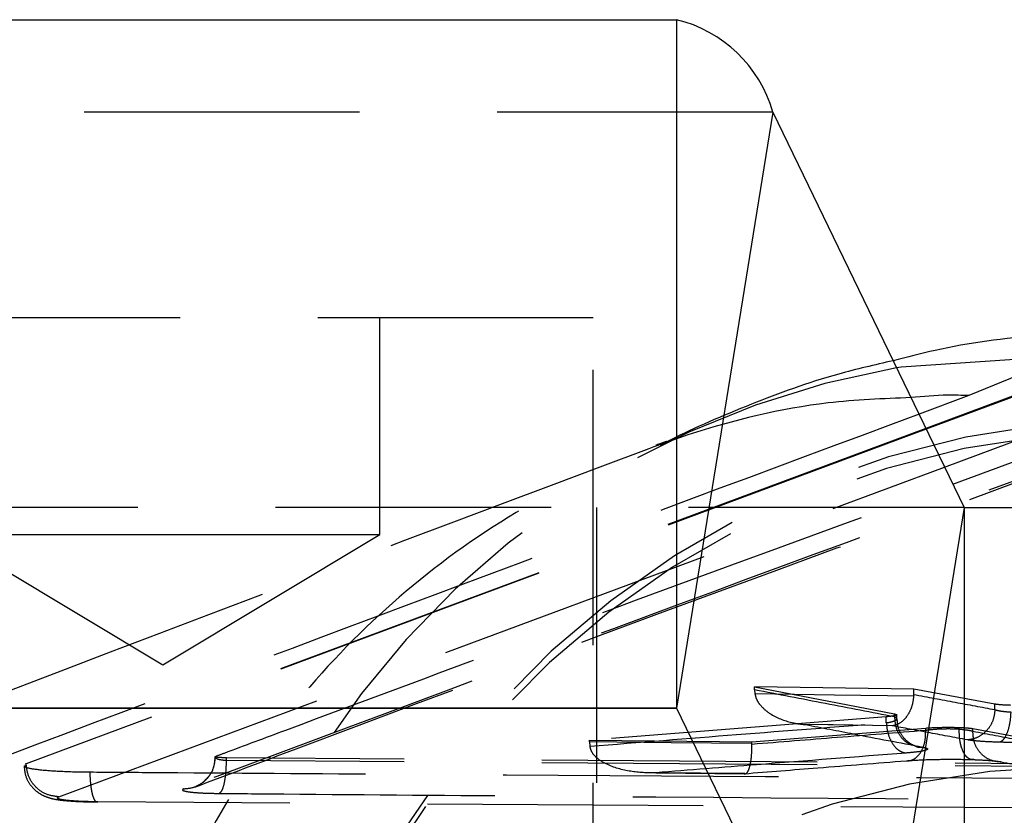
# Model space of a CAD drawing. Extents: x 67 to 774, y 27 to 578.
# Tile 18 of 43: x 293.74 to 302.81, y 323.09 to 330.43. Entities that reach past the tile are written whole.
import ezdxf

# ---------------------------------------------------------------- set-up
doc = ezdxf.new("R2010")
doc.units = 0
doc.header["$LTSCALE"] = 2
doc.linetypes.add('HIDDEN', pattern=[1.905, 1.27, -0.635])
doc.layers.get('0').update_dxf_attribs({"linetype": 'CONTINUOUS'})

msp = doc.modelspace()

# ---------------------------------------------------------------- linework, layer by layer
at = {"color": 7, "linetype": 'CONTINUOUS'}
for p, q in [((288.44432, 330.425669), (299.790582, 330.425669)), ((299.790582, 330.425669), (299.790582, 324.075669)), ((300.678843, 329.573591), (299.791978, 324.07433)), ((300.678843, 329.573591), (302.443093, 325.927009)), ((303.876747, 327.321113), (302.090762, 326.655251)), ((303.366352, 327.322314), (302.487716, 326.958072)), ((302.338787, 326.142603), (305.310051, 327.234325)), ((302.443093, 325.927009), (301.556228, 320.427747)), ((302.444489, 325.92567), (302.444489, 319.575669)), ((302.444489, 325.92567), (304.899489, 325.92567)), ((288.44432, 324.075669), (299.790582, 324.075669)), ((299.791978, 324.07433), (301.556228, 320.427747))]:
    msp.add_line(p, q, dxfattribs=at)
at = {"color": 7, "linetype": 'HIDDEN'}
for p, q in [((300.678843, 329.573591), (282.38711, 329.573591)), ((299.024053, 327.675669), (291.086553, 327.675669)), ((297.055304, 325.675669), (297.055304, 327.675669)), ((299.024053, 294.175669), (299.024053, 327.675669)), ((302.090762, 326.655251), (293.795323, 323.562488)), ((302.093845, 326.648879), (293.795323, 323.561099)), ((294.095187, 323.257796), (302.262996, 326.299257)), ((302.443093, 325.927009), (284.151361, 325.927009)), ((302.444489, 325.92567), (285.790412, 325.92567)), ((299.055305, 319.575669), (299.055305, 325.92567)), ((293.055304, 325.675669), (295.055304, 325.675669)), ((293.055304, 325.675669), (295.055304, 324.473948)), ((295.055304, 325.675669), (297.055304, 325.675669)), ((295.055304, 324.473948), (297.055304, 325.675669)), ((301.978449, 324.251583), (300.51116, 324.272675)), ((300.51116, 324.272675), (301.801994, 324.022984)), ((300.51116, 324.244421), (300.51116, 324.272675)), ((300.51116, 324.244421), (300.513685, 324.210022)), ((301.978114, 324.189234), (301.978449, 324.201687)), ((302.727353, 324.112027), (301.978449, 324.251583)), ((301.978449, 324.201687), (301.978449, 324.251583)), ((302.727353, 324.061953), (302.727353, 324.112027)), ((301.725256, 323.995754), (298.99041, 323.778602)), ((301.725256, 323.940302), (301.725256, 323.995754)), ((301.801884, 323.994949), (301.801993, 323.994985)), ((301.801993, 324.022984), (301.823102, 324.015545)), ((301.801994, 323.994985), (301.801994, 324.022984)), ((301.823583, 323.977265), (301.823583, 324.014191)), ((302.727353, 324.061953), (302.727353, 324.061728)), ((301.725349, 323.940258), (301.725256, 323.940302)), ((302.398015, 323.879633), (302.398015, 323.897101)), ((300.485642, 323.763645), (302.088614, 323.891747)), ((302.088614, 323.868996), (302.088611, 323.868862)), ((302.088614, 323.868996), (302.088614, 323.891747)), ((302.398016, 323.879605), (302.398016, 323.879633)), ((302.524098, 323.886935), (303.340883, 323.736221)), ((302.524098, 323.859288), (302.524098, 323.886935)), ((302.524098, 323.859069), (302.524098, 323.859288)), ((298.99041, 323.778602), (300.485642, 323.763645)), ((298.99041, 323.763335), (298.99041, 323.778602)), ((298.99041, 323.763335), (298.993129, 323.723473)), ((300.485642, 323.748015), (300.485642, 323.763645)), ((300.485732, 323.740705), (300.485642, 323.748015)), ((295.537757, 323.628817), (295.540942, 323.630573)), ((295.642601, 323.59194), (295.642601, 323.617331)), ((304.899489, 323.546974), (295.642601, 323.61733)), ((304.899489, 323.523673), (295.642601, 323.591919)), ((299.604623, 323.482075), (300.420996, 323.474054)), ((307.656834, 323.123999), (294.454804, 323.211208))]:
    msp.add_line(p, q, dxfattribs=at)
at = {"color": 8, "linetype": 'CONTINUOUS'}
for p, q in [((303.876747, 327.312275), (302.093845, 326.648879)), ((302.262996, 326.299257), (304.169127, 327.009047)), ((302.487716, 326.958072), (302.027342, 326.786336)), ((299.791978, 324.07433), (288.442923, 324.07433))]:
    msp.add_line(p, q, dxfattribs=at)
at = {"color": 8, "linetype": 'CONTINUOUS', "flags": 128}
msp.add_lwpolyline([(303.366352, 327.322314), (301.863268, 327.221223), (301.82041, 327.214052)], dxfattribs=at)
at = {"color": 7, "linetype": 'HIDDEN', "flags": 128}
for points in [[(300.513685, 324.210022), (301.248306, 324.19953), (301.978114, 324.189234)], [(301.779351, 323.912144), (301.234321, 323.919848), (301.185773, 323.920537), (300.985336, 323.92339)], [(300.485642, 323.748015), (299.740918, 323.755591), (298.99041, 323.763335)], [(293.795249, 323.562459), (293.791199, 323.560722), (293.787152, 323.558986)], [(299.600503, 323.478721), (300.145555, 323.473133), (300.414664, 323.470396)]]:
    msp.add_lwpolyline(points, dxfattribs=at)
at = {"color": 7, "linetype": 'CONTINUOUS'}
for centre, radius, start, end in [((299.50577, 329.239734), 1.219656, 15.8863854, 76.4957063), ((302.444936, 325.927533), 0.001917, 195.8789379, 256.5007285), ((299.790133, 324.073804), 0.001919, 15.9133814, 76.466285)]:
    msp.add_arc(centre, radius, start, end, dxfattribs=at)
at = {"color": 7, "linetype": 'HIDDEN'}
for centre, radius, start, end in [((303.180701, 319.42573), 7.906223, 99.907218, 176.2401486), ((304.099086, 318.710836), 8.032914, 91.0149486, 174.6641795), ((304.069889, 318.618482), 8.016428, 90.9147419, 174.769732), ((303.570634, 315.5231), 8.016109, 90.9523342, 174.7694129)]:
    msp.add_arc(centre, radius, start, end, dxfattribs=at)
at = {"color": 7, "linetype": 'CONTINUOUS'}
for points, knots in [([(303.816397, 327.521541), (303.595236, 327.521304), (303.02255, 327.520692), (302.335558, 327.421658), (301.916277, 327.313238), (301.788418, 327.280176)], [0, 0, 0, 0, 0.30424635, 0.787831, 1, 1, 1, 1]), ([(302.487716, 326.958072), (302.422125, 326.960368), (302.243388, 326.966622), (302.065592, 326.950266), (301.953041, 326.939912)], [0, 0, 0, 0, 0.36696847, 1, 1, 1, 1])]:
    msp.add_open_spline(points, degree=3, knots=knots, dxfattribs=at)
at = {"color": 7, "linetype": 'HIDDEN'}
for points, knots in [([(301.788418, 327.280176), (301.618067, 327.240855), (301.13636, 327.129665), (300.454054, 326.872472), (299.916213, 326.645467), (299.67327, 326.515284), (299.640492, 326.49772)], [0, 0, 0, 0, 0.1962339, 0.55489822, 0.93994563, 1, 1, 1, 1]), ([(301.953041, 326.939912), (301.697833, 326.929573), (300.999197, 326.901271), (299.885081, 326.626286), (298.655685, 326.118335), (297.535127, 325.392968), (296.550032, 324.488293), (295.733271, 323.420468), (295.106245, 322.225935), (294.674129, 320.935668), (294.570042, 320.033564), (294.517998, 319.582512)], [0, 0, 0, 0, 0.06711394, 0.18372577, 0.3003376, 0.41694819, 0.53355914, 0.6501693, 0.76677954, 0.88338976, 1, 1, 1, 1]), ([(305.055228, 326.958678), (303.411431, 326.356708), (300.142966, 325.159775), (296.873394, 323.938299), (295.248177, 323.331135)], [0, 0, 0, 0, 0.50292647, 1, 1, 1, 1]), ([(295.351805, 323.346797), (295.663286, 323.464793), (298.929288, 324.702021), (302.193871, 325.892616), (305.147108, 326.969664)], [0, 0, 0, 0, 0.09537067, 1, 1, 1, 1]), ([(302.027342, 326.786336), (300.629542, 326.266011), (297.842158, 325.228418), (295.01888, 324.164315), (293.611402, 323.633832)], [0, 0, 0, 0, 0.501474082, 1, 1, 1, 1]), ([(299.696641, 326.534712), (299.700253, 326.535629), (299.705902, 326.537063), (299.629559, 326.510132), (299.602034, 326.500422)], [0, 0, 0, 0, 0.63945965, 1, 1, 1, 1]), ([(299.534789, 326.467854), (297.136345, 325.565984), (294.242687, 324.477901), (291.264469, 323.310925), (290.754782, 323.111211)], [0, 0, 0, 0, 0.82886192, 1, 1, 1, 1]), ([(295.540942, 323.630573), (295.568409, 323.640861), (295.784415, 323.721769), (296.75455, 324.084506), (298.993788, 324.917745), (301.043061, 325.668139), (302.338787, 326.142603)], [0, 0, 0, 0, 0.012116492, 0.095285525, 0.427962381, 1, 1, 1, 1]), ([(301.801994, 323.994985), (301.589676, 324.035508), (301.159369, 324.117638), (300.72912, 324.20179), (300.51116, 324.244421)], [0, 0, 0, 0, 0.493408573, 1, 1, 1, 1]), ([(300.513685, 324.210022), (300.517921, 324.192714), (300.527994, 324.15156), (300.57523, 324.084339), (300.682221, 323.997091), (300.827471, 323.943539), (300.940657, 323.926377), (300.984387, 323.923454), (300.985336, 323.92339)], [0, 0, 0, 0, 0.07560818, 0.17978229, 0.36761175, 0.75643455, 0.99471933, 1, 1, 1, 1]), ([(301.978114, 324.189234), (301.97457, 324.159854), (301.96749, 324.101156), (301.933475, 324.023065), (301.885368, 323.959835), (301.832033, 323.92395), (301.795157, 323.913909), (301.780151, 323.912233), (301.779351, 323.912144)], [0, 0, 0, 0, 0.19962687, 0.39883471, 0.60881714, 0.84100888, 0.99153058, 1, 1, 1, 1]), ([(301.978449, 324.201687), (302.105919, 324.177737), (302.355543, 324.130836), (302.605189, 324.084586), (302.727353, 324.061953)], [0, 0, 0, 0, 0.5106499, 1, 1, 1, 1]), ([(302.872916, 324.101078), (302.845131, 324.102166), (302.789563, 324.10434), (302.746416, 324.10882), (302.73014, 324.111558), (302.727353, 324.112027)], [0, 0, 0, 0, 0.4532069, 0.90638206, 1, 1, 1, 1]), ([(301.821322, 324.014191), (301.820094, 324.012022), (301.817381, 324.007232), (301.780478, 324.000734), (301.741772, 323.997243), (301.725256, 323.995754)], [0, 0, 0, 0, 0.32168216, 0.71057448, 1, 1, 1, 1]), ([(301.725256, 323.940302), (301.725272, 323.940305), (301.741383, 323.942935), (301.77701, 323.949636), (301.804352, 323.959035), (301.822722, 323.970362), (301.826901, 323.981691), (301.813071, 323.990498), (301.802001, 323.994926), (301.801993, 323.994929)], [0, 0, 0, 0, 0.00016775, 0.17766215, 0.44448196, 0.49957652, 0.76681309, 0.99983651, 1, 1, 1, 1]), ([(301.801994, 323.994929), (301.801986, 323.99493), (301.801952, 323.994935), (301.801914, 323.994943), (301.801884, 323.994949)], [0, 0, 0, 0, 0.22589271, 1, 1, 1, 1]), ([(301.801884, 323.994949), (301.803814, 323.963487), (301.807675, 323.900563), (301.850116, 323.817939), (301.906576, 323.757147), (301.953723, 323.7405), (301.973399, 323.733552)], [0, 0, 0, 0, 0.2690888, 0.53817732, 0.80726648, 1, 1, 1, 1]), ([(302.727349, 324.061729), (302.723574, 324.030329), (302.716024, 323.96753), (302.669334, 323.883978), (302.602463, 323.820439), (302.543725, 323.794722), (302.500175, 323.785102), (302.48469, 323.783809), (302.473032, 323.782835)], [0, 0, 0, 0, 0.22030594, 0.44061297, 0.66092109, 0.88123185, 0.91058415, 1, 1, 1, 1]), ([(302.727353, 324.061728), (302.733761, 324.059697), (302.749129, 324.054827), (302.791131, 324.046923), (302.837027, 324.042066), (302.869355, 324.040121), (302.872916, 324.039907)], [0, 0, 0, 0, 0.205534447, 0.492863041, 0.944133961, 1, 1, 1, 1]), ([(302.872916, 324.039781), (302.870966, 324.008312), (302.867066, 323.945373), (302.846394, 323.86154), (302.816498, 323.79596), (302.787827, 323.766922), (302.770668, 323.761924), (302.76681, 323.760801)], [0, 0, 0, 0, 0.226189, 0.45237309, 0.67856469, 0.92774678, 1, 1, 1, 1]), ([(298.993129, 323.723473), (299.444924, 323.760008), (300.357615, 323.833814), (301.258123, 323.902503), (301.725318, 323.940256), (301.725349, 323.940258)], [0, 0, 0, 0, 0.49499684, 0.99996678, 1, 1, 1, 1]), ([(300.985336, 323.92339), (301.131807, 323.894864), (301.490674, 323.824971), (301.849579, 323.756487), (302.061998, 323.715955)], [0, 0, 0, 0, 0.40814893, 1, 1, 1, 1]), ([(301.725349, 323.940258), (301.728781, 323.908835), (301.735646, 323.845989), (301.770577, 323.76224), (301.816652, 323.702466), (301.864689, 323.669468), (301.89483, 323.663755), (301.907994, 323.661259)], [0, 0, 0, 0, 0.22294951, 0.4459011, 0.6688511, 0.85536712, 1, 1, 1, 1]), ([(302.473032, 323.782835), (302.350651, 323.805503), (302.119417, 323.848332), (301.888197, 323.891719), (301.779351, 323.912144)], [0, 0, 0, 0, 0.52925445, 1, 1, 1, 1]), ([(302.001847, 323.720979), (302.00485, 323.720318), (302.010489, 323.719076), (302.000734, 323.721483), (301.975264, 323.731256), (301.928196, 323.75759), (301.873217, 323.811737), (301.829953, 323.891172), (301.827583, 323.950666), (301.826495, 323.977978)], [0, 0, 0, 0, 0.11251891, 0.21129991, 0.28726431, 0.40976215, 0.60360698, 0.81803111, 1, 1, 1, 1]), ([(302.088614, 323.891747), (302.114595, 323.893438), (302.166557, 323.896822), (302.261143, 323.898991), (302.340517, 323.898809), (302.383458, 323.897533), (302.398015, 323.897101)], [0, 0, 0, 0, 0.28463915, 0.56927564, 0.85398823, 1, 1, 1, 1]), ([(302.398015, 323.897101), (302.424873, 323.895892), (302.478493, 323.893479), (302.508915, 323.889113), (302.524098, 323.886935)], [0, 0, 0, 0, 0.50090038, 1, 1, 1, 1]), ([(302.088614, 323.868862), (301.81687, 323.847317), (301.282559, 323.804953), (300.748282, 323.761874), (300.485732, 323.740705)], [0, 0, 0, 0, 0.50858795, 1, 1, 1, 1]), ([(301.910355, 323.5899), (301.918438, 323.589666), (301.935265, 323.58918), (301.971549, 323.598063), (302.016705, 323.627298), (302.059611, 323.690947), (302.08693, 323.774575), (302.088051, 323.837433), (302.088611, 323.868862)], [0, 0, 0, 0, 0.08255901, 0.17186455, 0.37890148, 0.58593464, 0.79296539, 1, 1, 1, 1]), ([(302.398015, 323.879633), (302.397997, 323.879634), (302.396876, 323.879713), (302.367841, 323.881711), (302.305964, 323.883877), (302.208683, 323.881774), (302.135383, 323.875542), (302.09852, 323.870614), (302.088629, 323.868999), (302.088614, 323.868996)], [0, 0, 0, 0, 0.0001853, 0.01174042, 0.29628811, 0.58076455, 0.88269672, 0.9998196, 1, 1, 1, 1]), ([(302.524098, 323.859288), (302.520357, 323.860529), (302.50814, 323.864582), (302.472081, 323.87262), (302.426655, 323.876904), (302.398015, 323.879605)], [0, 0, 0, 0, 0.140236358, 0.457936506, 1, 1, 1, 1]), ([(302.531014, 323.600582), (302.519825, 323.60036), (302.506791, 323.600102), (302.480095, 323.612037), (302.451364, 323.637728), (302.419978, 323.701441), (302.399742, 323.785192), (302.398591, 323.848134), (302.398016, 323.879605)], [0, 0, 0, 0, 0.15559691, 0.18124466, 0.38593041, 0.59061999, 0.79531167, 1, 1, 1, 1]), ([(302.783878, 323.580115), (302.772074, 323.580112), (302.749645, 323.580105), (302.699255, 323.589267), (302.635491, 323.617722), (302.571993, 323.681311), (302.529975, 323.764861), (302.526055, 323.827667), (302.524096, 323.85907)], [0, 0, 0, 0, 0.085588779, 0.162632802, 0.371977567, 0.581316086, 0.790658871, 1, 1, 1, 1]), ([(303.340771, 323.70852), (303.207381, 323.732898), (302.935145, 323.782651), (302.662932, 323.833259), (302.524098, 323.859069)], [0, 0, 0, 0, 0.48998013, 1, 1, 1, 1]), ([(299.600503, 323.478721), (299.599292, 323.478686), (299.521836, 323.476466), (299.365775, 323.485784), (299.176577, 323.535225), (299.058657, 323.609504), (299.007224, 323.669283), (298.997355, 323.707228), (298.993129, 323.723473)], [0, 0, 0, 0, 0.00521256, 0.33347587, 0.67185138, 0.83588924, 0.92974121, 1, 1, 1, 1]), ([(300.414664, 323.470396), (300.414957, 323.470302), (300.42462, 323.467216), (300.44196, 323.474853), (300.462864, 323.517251), (300.47715, 323.578425), (300.48581, 323.654692), (300.485758, 323.712022), (300.485732, 323.740705)], [0, 0, 0, 0, 0.007755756, 0.256003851, 0.458683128, 0.643273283, 0.821524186, 1, 1, 1, 1]), ([(302.061998, 323.715955), (302.078983, 323.711699), (302.115346, 323.702588), (302.103869, 323.691336), (302.067041, 323.680008), (302.013556, 323.670571), (301.938185, 323.663922), (301.907994, 323.661259)], [0, 0, 0, 0, 0.23375986, 0.50045727, 0.55546343, 0.8219356, 1, 1, 1, 1]), ([(302.001949, 323.721221), (302.002194, 323.721114), (302.020702, 323.713076), (302.041488, 323.714525), (302.061998, 323.715955)], [0, 0, 0, 0, 0.01327742, 1, 1, 1, 1]), ([(302.76681, 323.760801), (302.758819, 323.761039), (302.693444, 323.762986), (302.601176, 323.767886), (302.516878, 323.77583), (302.486035, 323.780758), (302.473032, 323.782835)], [0, 0, 0, 0, 0.06225218, 0.50925816, 0.7931044, 1, 1, 1, 1]), ([(303.338072, 323.771551), (303.314208, 323.769941), (303.252095, 323.765752), (303.150182, 323.761628), (303.010738, 323.758476), (302.882933, 323.758146), (302.795134, 323.760153), (302.76681, 323.760801)], [0, 0, 0, 0, 0.14678347, 0.38203371, 0.53743573, 0.85078074, 1, 1, 1, 1]), ([(295.248177, 323.331135), (295.287156, 323.335385), (295.365113, 323.343884), (295.462573, 323.413878), (295.529032, 323.513408), (295.537015, 323.591938), (295.540942, 323.630573)], [0, 0, 0, 0, 0.25198891, 0.50397659, 0.75596709, 1, 1, 1, 1]), ([(295.534976, 323.625892), (295.533, 323.594547), (295.528914, 323.529725), (295.490143, 323.455423), (295.456103, 323.421829), (295.445267, 323.411136)], [0, 0, 0, 0, 0.38961465, 0.80571372, 1, 1, 1, 1]), ([(295.642605, 323.617331), (295.627798, 323.617615), (295.598183, 323.618185), (295.563552, 323.620668), (295.541495, 323.624039), (295.536319, 323.626958), (295.537562, 323.628564), (295.537757, 323.628817)], [0, 0, 0, 0, 0.23924708, 0.47851467, 0.71739297, 0.95556432, 1, 1, 1, 1]), ([(295.642605, 323.591962), (295.627766, 323.59286), (295.598005, 323.594662), (295.563482, 323.60259), (295.541562, 323.613349), (295.536329, 323.622743), (295.537554, 323.627952), (295.537757, 323.628817)], [0, 0, 0, 0, 0.23568555, 0.47268103, 0.71157293, 0.95210341, 1, 1, 1, 1]), ([(301.907994, 323.661259), (301.448027, 323.625287), (300.678831, 323.565131), (299.909704, 323.503498), (299.600503, 323.478721)], [0, 0, 0, 0, 0.59798464, 1, 1, 1, 1]), ([(293.776697, 323.544649), (293.779786, 323.509423), (293.785668, 323.442342), (293.834953, 323.360605), (293.892484, 323.303905), (293.950695, 323.268959), (294.004403, 323.248412), (294.070251, 323.232314), (294.164638, 323.220519), (294.302084, 323.211801), (294.411444, 323.210918), (294.449819, 323.210608)], [0, 0, 0, 0, 0.10580447, 0.20147875, 0.28252109, 0.35347935, 0.41903446, 0.49640251, 0.66490806, 0.88241377, 1, 1, 1, 1]), ([(293.784978, 323.546076), (293.782589, 323.542546), (293.774869, 323.531139), (293.857136, 323.513762), (294.018869, 323.497214), (294.209921, 323.488697), (294.338723, 323.487114), (294.382632, 323.486574)], [0, 0, 0, 0, 0.11314123, 0.36557878, 0.61782422, 0.8697175, 1, 1, 1, 1]), ([(294.095254, 323.257822), (294.056583, 323.26266), (293.97924, 323.272335), (293.880782, 323.342581), (293.810917, 323.442484), (293.800476, 323.521544), (293.795256, 323.561073)], [0, 0, 0, 0, 0.24999731, 0.4999985, 0.75000004, 1, 1, 1, 1]), ([(295.577504, 323.288582), (295.585951, 323.295918), (295.602846, 323.31059), (295.623958, 323.381918), (295.638959, 323.478861), (295.641387, 323.554233), (295.642601, 323.591919)], [0, 0, 0, 0, 0.25000118, 0.49999898, 0.75000013, 1, 1, 1, 1]), ([(300.414664, 323.470396), (300.641259, 323.488647), (301.139806, 323.528802), (301.638385, 323.568335), (301.910355, 323.5899)], [0, 0, 0, 0, 0.45451067, 1, 1, 1, 1]), ([(301.910355, 323.5899), (301.931004, 323.591394), (302.004099, 323.596686), (302.151802, 323.602617), (302.350429, 323.605114), (302.469986, 323.602113), (302.531014, 323.600582)], [0, 0, 0, 0, 0.11858777, 0.41977998, 0.70382688, 1, 1, 1, 1]), ([(302.531014, 323.600582), (302.536001, 323.6004), (302.59613, 323.598205), (302.681362, 323.593092), (302.751701, 323.585517), (302.776208, 323.581403), (302.783878, 323.580115)], [0, 0, 0, 0, 0.0448918, 0.54126226, 0.85642352, 1, 1, 1, 1]), ([(302.783878, 323.580115), (302.922931, 323.554269), (303.176999, 323.507046), (303.431085, 323.460566), (303.546107, 323.439525)], [0, 0, 0, 0, 0.54730939, 1, 1, 1, 1]), ([(294.38263, 323.486574), (294.553921, 323.485351), (295.516305, 323.478477), (299.022101, 323.454048), (302.356302, 323.434573), (304.899489, 323.419719)], [0, 0, 0, 0, 0.04885917, 0.274510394, 1, 1, 1, 1]), ([(294.382671, 323.486574), (294.382886, 323.474944), (294.383488, 323.442456), (294.38684, 323.390952), (294.393408, 323.335814), (294.402531, 323.288343), (294.413744, 323.250507), (294.426582, 323.224217), (294.440488, 323.209439), (294.450033, 323.210619), (294.454806, 323.211209)], [0, 0, 0, 0, 0.07377676, 0.20609442, 0.33841447, 0.4707268, 0.60305585, 0.7353608, 0.86767962, 1, 1, 1, 1]), ([(295.445267, 323.411136), (295.440732, 323.406089), (295.424315, 323.387822), (295.395694, 323.370096), (295.371386, 323.357348), (295.360944, 323.352994), (295.358584, 323.352127), (295.363131, 323.353787), (295.370511, 323.356536), (295.373716, 323.357729)], [0, 0, 0, 0, 0.09674301, 0.35014659, 0.49395492, 0.60967574, 0.7258767, 0.88098757, 1, 1, 1, 1]), ([(294.454806, 323.211209), (294.418863, 323.211726), (294.33094, 323.212991), (294.211245, 323.219391), (294.118299, 323.23017), (294.073101, 323.243597), (294.087934, 323.253133), (294.095187, 323.257796)], [0, 0, 0, 0, 0.14830585, 0.36279258, 0.57776144, 0.79353341, 1, 1, 1, 1]), ([(295.248177, 323.331135), (295.242889, 323.328382), (295.229204, 323.321259), (295.250629, 323.309988), (295.320917, 323.299226), (295.432533, 323.291226), (295.528671, 323.289473), (295.577504, 323.288582)], [0, 0, 0, 0, 0.13529354, 0.35010875, 0.56459474, 0.77883872, 1, 1, 1, 1]), ([(295.577504, 323.288582), (295.775251, 323.286954), (296.763988, 323.278816), (300.575224, 323.248374), (304.188764, 323.223487), (307.011301, 323.204049)], [0, 0, 0, 0, 0.05188547, 0.25942777, 1, 1, 1, 1])]:
    msp.add_open_spline(points, degree=3, knots=knots, dxfattribs=at)

doc.saveas('drawing.dxf')
